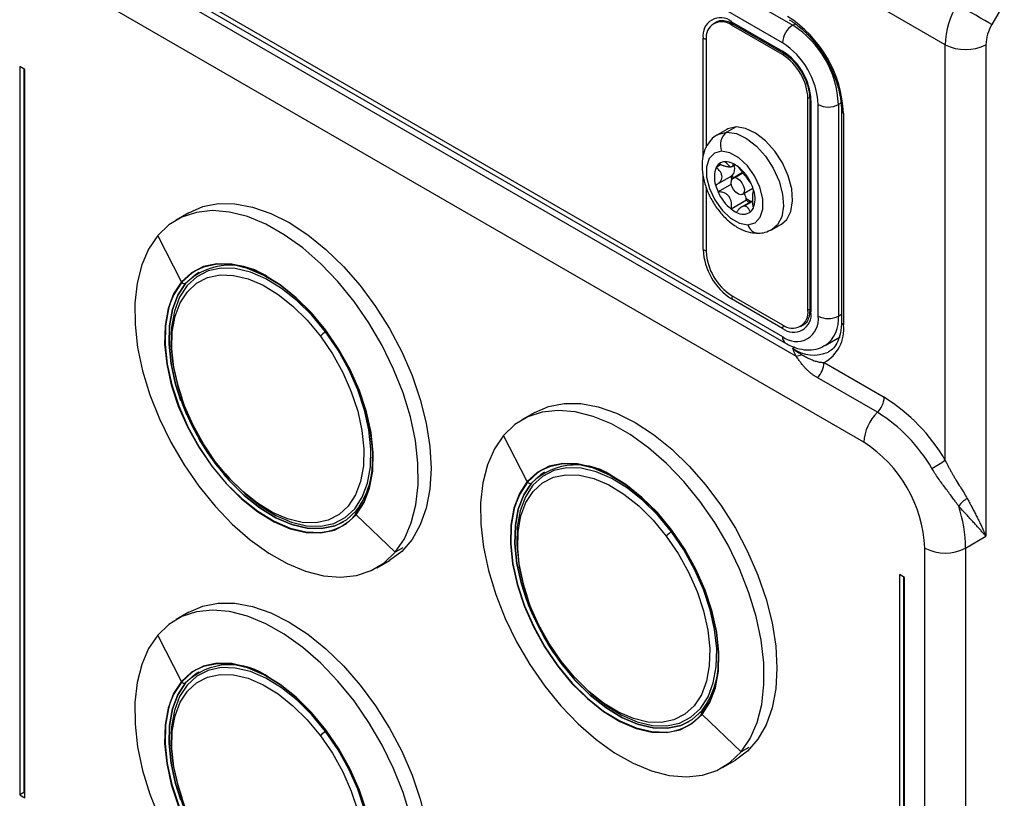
# Model space of a CAD drawing. Header units: millimetres. Extents: x 0 to 699, y 0 to 540.
# Tile 43 of 54: x 550 to 607, y 344 to 389. Entities that reach past the tile are written whole.
import ezdxf

# ---------------------------------------------------------------- set-up
doc = ezdxf.new("R2010")
doc.units = ezdxf.units.MM
doc.header["$LTSCALE"] = 2.5

msp = doc.modelspace()

# ---------------------------------------------------------------- linework, layer by layer
for p, q in [((559.451724, 408.880375), (594.807064, 388.470173)), ((594.217808, 387.449552), (558.862469, 407.859755)), ((610.859944, 396.319963), (606.348099, 388.505219)), ((598.931853, 364.314837), (552.380657, 391.188271)), ((558.862469, 390.848488), (594.217808, 370.438285)), ((558.666331, 390.28121), (595.003201, 369.304381)), ((559.035092, 390.46695), (594.390431, 370.056748)), ((603.645898, 387.34365), (598.04797, 390.575265)), ((590.406724, 388.675144), (590.229948, 388.573093)), ((590.442716, 388.694533), (590.406724, 388.675144)), ((591.27153, 388.674087), (594.217808, 386.973236)), ((591.375091, 388.529736), (591.27153, 388.469951)), ((591.323317, 388.559625), (594.269595, 386.858775)), ((594.807064, 388.470173), (594.953293, 388.554589)), ((594.217808, 386.769101), (591.27153, 388.469951)), ((589.621614, 380.884962), (589.621614, 387.721301)), ((589.798391, 387.61925), (589.798391, 381.397652)), ((603.645898, 363.278185), (603.645898, 387.34365)), ((606.002921, 387.34365), (606.002921, 358.871453)), ((594.217808, 386.769101), (594.394585, 386.871152)), ((550.318262, 385.914584), (550.023634, 386.084669)), ((550.023634, 386.084669), (550.023634, 343.896728)), ((550.259336, 385.948601), (550.259336, 344.032796)), ((550.318262, 343.726642), (550.318262, 385.914584)), ((595.867724, 384.3196), (595.690947, 384.217549)), ((595.690947, 371.969437), (595.690947, 384.217549)), ((595.7945, 384.217549), (595.7945, 371.969437)), ((595.867724, 384.115498), (595.867724, 371.867386)), ((597.604243, 383.961391), (597.458714, 383.877379)), ((596.280203, 371.629267), (596.280203, 383.877379)), ((597.458714, 383.877379), (597.458714, 371.629267)), ((597.631303, 383.537209), (597.631303, 371.289097)), ((597.753342, 383.367124), (597.753342, 371.119012)), ((590.984687, 382.434781), (590.454357, 382.128627)), ((591.530039, 382.582626), (590.999709, 382.276473)), ((591.185942, 380.271933), (590.902068, 380.567198)), ((590.65761, 380.394591), (590.377779, 380.233048)), ((591.305329, 380.296912), (591.47182, 380.393025)), ((591.902163, 379.933421), (591.354272, 379.61713)), ((591.447556, 379.64242), (591.917639, 379.913793)), ((589.621614, 375.473189), (589.621614, 379.760418)), ((590.389958, 379.242995), (591.276962, 379.755052)), ((589.798391, 379.088954), (589.798391, 375.371138)), ((591.252994, 379.257927), (590.486259, 378.8153)), ((591.895894, 378.678911), (592.507277, 379.031854)), ((592.554546, 378.876591), (592.500414, 378.845341)), ((592.126424, 378.335013), (591.242541, 377.824758)), ((592.478343, 378.307115), (591.837659, 377.937256)), ((592.479277, 378.263712), (592.005299, 377.990091)), ((559.826881, 377.611672), (559.090312, 377.186459)), ((593.620767, 376.643651), (594.151097, 376.949804)), ((559.39728, 373.60619), (558.020712, 376.283071)), ((560.402022, 374.166963), (560.401505, 374.166664)), ((559.633366, 373.517753), (559.63285, 373.517455)), ((591.27153, 372.819586), (594.217808, 371.118736)), ((594.217808, 370.9146), (591.27153, 372.615451)), ((595.690947, 371.969437), (595.7945, 372.029217)), ((597.458714, 371.629267), (597.631303, 371.728901)), ((595.25939, 371.015594), (595.436167, 371.117645)), ((596.681911, 369.912349), (597.565795, 370.422604)), ((594.923616, 369.825063), (594.807064, 369.757779)), ((596.624568, 368.93209), (600.110364, 366.919782)), ((599.717527, 366.051467), (596.231731, 368.063774)), ((579.861573, 366.04589), (579.125004, 365.620678)), ((579.431972, 362.040408), (578.055404, 364.717289)), ((580.436714, 362.601181), (580.436197, 362.600883)), ((579.668059, 361.951972), (579.667542, 361.951673)), ((569.523515, 360.120837), (571.783967, 357.954212)), ((568.754993, 359.696431), (568.755509, 359.696729)), ((604.82441, 358.191113), (606.002921, 358.871453)), ((572.225908, 358.209339), (571.783967, 357.954212)), ((602.467387, 309.538889), (602.467387, 358.191113)), ((604.82441, 358.191113), (604.82441, 309.538889)), ((570.714367, 357.050823), (571.450936, 357.476036)), ((601.288876, 356.489875), (600.994248, 356.65996)), ((600.994248, 356.65996), (600.994248, 314.472018)), ((601.22995, 356.523892), (601.22995, 314.608086)), ((601.288876, 314.301933), (601.288876, 356.489875)), ((559.826881, 354.476349), (559.090312, 354.051136)), ((559.39728, 350.470867), (558.020712, 353.147748)), ((560.402022, 351.03164), (560.401505, 351.031341)), ((559.633366, 350.38243), (559.63285, 350.382132)), ((589.558207, 348.555056), (591.818659, 346.38843)), ((588.789685, 348.13065), (588.790201, 348.130948)), ((592.260601, 346.643557), (591.818659, 346.38843)), ((590.749059, 345.485042), (591.485629, 345.910254)), ((550.259336, 344.032796), (550.023634, 343.896728)), ((550.259336, 344.032796), (550.318262, 343.998779)), ((550.023634, 343.896728), (550.318262, 343.726642))]:
    msp.add_line(p, q)
at = {"flags": 128}
for points in [[(606.348099, 388.505219), (606.162879, 388.612175), (605.939487, 388.741166), (605.686509, 388.887234), (605.413665, 389.044767), (605.131442, 389.20771), (604.850685, 389.369802), (604.582183, 389.524814), (604.336254, 389.666789)], [(590.455692, 382.129397), (590.521544, 382.164253), (590.999709, 382.276473)], [(591.530039, 382.582626), (591.051874, 382.470406), (590.984687, 382.434781)], [(590.999709, 382.276473), (591.548603, 382.191721), (592.130818, 381.915773), (592.706677, 381.467435), (593.236938, 380.87726), (593.685463, 380.185468), (594.021687, 379.439203), (594.222695, 378.689321), (594.274791, 377.986927), (594.174423, 377.379886), (593.928431, 376.909569), (593.619432, 376.642882)], [(594.151097, 376.949804), (594.458761, 377.215722), (594.704753, 377.686039), (594.805121, 378.29308), (594.753025, 378.995474), (594.552017, 379.745356), (594.215793, 380.491621), (593.767268, 381.183413), (593.237007, 381.773588), (592.661148, 382.221926), (592.078933, 382.497874), (591.530039, 382.582626)], [(590.683573, 381.175689), (590.269223, 381.059371), (589.97029, 380.745967), (589.816035, 380.266155), (589.821559, 379.666903), (589.98632, 379.00687), (590.29419, 378.350664), (590.715033, 377.76252), (591.207655, 377.300008), (591.723832, 377.008403), (592.21304, 376.91625)], [(592.21304, 376.91625), (592.62739, 377.032568), (592.926323, 377.345972), (593.080577, 377.825784), (593.075054, 378.425035), (592.910293, 379.085069), (592.602423, 379.741274), (592.181579, 380.329419), (591.688958, 380.791931), (591.17278, 381.083535), (590.683573, 381.175689)], [(591.80261, 378.653621), (591.659218, 378.687782), (591.510629, 378.792009), (591.379465, 378.950436), (591.285693, 379.138944), (591.243591, 379.328833), (591.259567, 379.491195), (591.33119, 379.601312), (591.447556, 379.64242)], [(591.447556, 379.64242), (591.590948, 379.608259), (591.739537, 379.504032), (591.870701, 379.345604), (591.964473, 379.157097), (592.006575, 378.967208), (591.990599, 378.804846), (591.918976, 378.694729), (591.80261, 378.653621)], [(571.783967, 357.954212), (572.311932, 358.731086), (572.713117, 359.651473), (572.980657, 360.699626), (573.109976, 361.85761), (573.098859, 363.105612), (572.947497, 364.422278), (572.658481, 365.785079), (572.236755, 367.170698), (571.689535, 368.555426), (571.026184, 369.915571), (570.258053, 371.227859), (569.398284, 372.469837), (568.461588, 373.620255), (567.463992, 374.659428), (566.422566, 375.569577), (565.355128, 376.335128), (564.279942, 376.942982), (563.215407, 377.382738), (562.179735, 377.646874), (561.190647, 377.730868), (560.265068, 377.633284), (559.418834, 377.355792), (558.666424, 376.903139), (558.020712, 376.283071)], [(559.826881, 377.611672), (560.634819, 377.963391), (561.528851, 378.137101), (562.493206, 378.129559), (563.511386, 377.940892), (564.565968, 377.574328), (565.638909, 377.036141), (566.711849, 376.335538), (567.766431, 375.484506), (568.784611, 374.497608), (569.748967, 373.391729), (570.642999, 372.185792), (571.451409, 370.900429), (572.160366, 369.557635), (572.757738, 368.180384), (573.233306, 366.792242), (573.578931, 365.416961), (573.788701, 364.078071), (573.859025, 362.798482)], [(558.020712, 376.283071), (557.492747, 375.506197), (557.091562, 374.585809), (556.824021, 373.537656), (556.694703, 372.379672), (556.70582, 371.13167), (556.857181, 369.815005), (557.146197, 368.452203), (557.567923, 367.066584), (558.115143, 365.681856), (558.778494, 364.321712), (559.546626, 363.009424), (560.406395, 361.767445), (561.343091, 360.617027), (562.340687, 359.577854), (563.382113, 358.667705), (564.449551, 357.902155), (565.524736, 357.294301), (566.589272, 356.854544), (567.624944, 356.590409), (568.614031, 356.506414), (569.539611, 356.603998), (570.385845, 356.881491), (571.138255, 357.334143), (571.783967, 357.954212)], [(567.7493, 370.705503), (566.951102, 371.670039), (566.09449, 372.517905), (565.200555, 373.228224), (564.29131, 373.783505), (563.389142, 374.170075), (562.516268, 374.378417), (561.694179, 374.403398), (560.943117, 374.244406), (560.281578, 373.905354), (559.72585, 373.394591), (559.289616, 372.724694), (558.983619, 371.912158), (558.815393, 370.97699), (558.789081, 369.942217), (558.905329, 368.833318), (559.161277, 367.6776), (559.411291, 366.881586)], [(569.523515, 360.120837), (569.978644, 360.819751), (570.297895, 361.667482), (570.473408, 362.643156), (570.50086, 363.72275), (570.379576, 364.87968), (570.112543, 366.085458), (569.706334, 367.310395), (569.170954, 368.524328), (568.519584, 369.697366), (567.768263, 370.800625), (566.935491, 371.80694), (566.041775, 372.691531), (565.10912, 373.432617), (564.160491, 374.01195), (563.219247, 374.415264), (562.308564, 374.63263), (561.450866, 374.658694), (560.667273, 374.492814), (559.977079, 374.139076), (559.39728, 373.60619)], [(560.240581, 374.265775), (559.993954, 374.111691), (559.416337, 373.580811)], [(569.504458, 360.146217), (569.957873, 360.842499), (570.275923, 361.68704), (570.450775, 362.659042), (570.478124, 363.734572), (570.357297, 364.887147), (570.091268, 366.088387), (569.686589, 367.308713), (569.153223, 368.518076), (568.504305, 369.686699), (567.755812, 370.785806), (566.926175, 371.788333), (566.035823, 372.669594), (565.106678, 373.407891), (564.16162, 373.985043), (563.223918, 374.386839), (562.316663, 374.603387), (561.462194, 374.629353), (560.68155, 374.464098), (560.240581, 374.265775)], [(561.355832, 363.204493), (560.664071, 364.220293), (560.064337, 365.300341), (559.571398, 366.418041), (559.197391, 367.545873), (558.951526, 368.656065), (558.839857, 369.721282), (558.865133, 370.715292), (559.026732, 371.613622), (559.320675, 372.39415), (559.739724, 373.037659), (560.273561, 373.528301), (560.909041, 373.853997), (561.630516, 374.006727), (562.420221, 373.982729), (563.258711, 373.782595), (564.12534, 373.411252), (564.998768, 372.877845), (565.857488, 372.195508), (566.680357, 371.381041), (567.447112, 370.4545)], [(559.633366, 373.517753), (560.199685, 374.03825), (560.402022, 374.166963)], [(559.39728, 373.60619), (558.942151, 372.907277), (558.6229, 372.059546), (558.447387, 371.083871), (558.419935, 370.004277), (558.541219, 368.847348), (558.808252, 367.641569), (559.214461, 366.416633), (559.749841, 365.2027), (560.401211, 364.029661), (561.152532, 362.926402), (561.985304, 361.920087), (562.87902, 361.035496), (563.811675, 360.294411), (564.760304, 359.715078), (565.701548, 359.311763), (566.612231, 359.094398), (567.469929, 359.068334), (568.253522, 359.234213), (568.943716, 359.587951), (569.523515, 360.120837)], [(559.63285, 373.517455), (559.188303, 372.834791), (558.876474, 372.00677), (558.705042, 371.053781), (558.678228, 369.999288), (558.796692, 368.869257), (559.057517, 367.691513), (559.454281, 366.495057), (559.686146, 365.932163)], [(559.368138, 366.726103), (559.058034, 367.691812), (558.797209, 368.869555), (558.678745, 369.999586), (558.705559, 371.054079), (558.876991, 372.007069), (559.18882, 372.83509), (559.633366, 373.517753)], [(559.416337, 373.580811), (558.962922, 372.884528), (558.749468, 372.377864)], [(558.749468, 372.377864), (558.644872, 372.039988), (558.47002, 371.067986), (558.442671, 369.992456), (558.563498, 368.83988), (558.829527, 367.638641), (559.234206, 366.418315), (559.767572, 365.208951), (560.41649, 364.040328), (561.164983, 362.941221), (561.99462, 361.938695), (562.884972, 361.057433), (563.814117, 360.319137), (564.759175, 359.741984), (565.696877, 359.340188), (566.604132, 359.123641), (567.458601, 359.097675), (567.667452, 359.122025)], [(595.436167, 371.117645), (595.436251, 371.117694), (595.46606, 371.135922)], [(567.447112, 370.4545), (568.138873, 369.4387), (568.738607, 368.358652), (569.231546, 367.240952), (569.605553, 366.11312), (569.851418, 365.002928), (569.963087, 363.937712), (569.937811, 362.943701), (569.776212, 362.045371), (569.482269, 361.264843), (569.06322, 360.621335), (568.529383, 360.130692), (567.893903, 359.804996), (567.172428, 359.652267), (566.382723, 359.676264), (565.544233, 359.876399), (564.677604, 360.247741), (563.804176, 360.781148), (562.945456, 361.463486), (562.122587, 362.277952), (561.355832, 363.204493)], [(561.940508, 362.494392), (562.206428, 362.193653), (563.063041, 361.345787), (563.956976, 360.635468), (564.866221, 360.080187), (565.768388, 359.693617), (566.641263, 359.485275), (567.463352, 359.460293), (568.214413, 359.619286), (568.875953, 359.958338), (569.431681, 360.469101), (569.867914, 361.138998), (570.173912, 361.951534), (570.342138, 362.886702), (570.36845, 363.921475), (570.252202, 365.030374), (569.996254, 366.186092), (569.60691, 367.360174), (569.093757, 368.523709), (568.469429, 369.648047), (567.7493, 370.705503)], [(579.861573, 366.04589), (580.669511, 366.397609), (581.563543, 366.57132), (582.527899, 366.563777), (583.546078, 366.37511), (584.60066, 366.008547), (585.673601, 365.470359), (586.746541, 364.769756), (587.801124, 363.918725), (588.819303, 362.931826), (589.783659, 361.825948), (590.677691, 360.62001), (591.486101, 359.334648), (592.195058, 357.991853), (592.792431, 356.614603), (593.267998, 355.226461), (593.613624, 353.851179), (593.823393, 352.512289), (593.893717, 351.2327)], [(591.818659, 346.38843), (592.346624, 347.165304), (592.747809, 348.085692), (593.01535, 349.133845), (593.144668, 350.291829), (593.133551, 351.53983), (592.98219, 352.856496), (592.693173, 354.219297), (592.271447, 355.604916), (591.724227, 356.989645), (591.060876, 358.349789), (590.292745, 359.662077), (589.432976, 360.904055), (588.49628, 362.054473), (587.498684, 363.093647), (586.457258, 364.003795), (585.38982, 364.769346), (584.314635, 365.3772), (583.250099, 365.816957), (582.214427, 366.081092), (581.225339, 366.165086), (580.29976, 366.067503), (579.453526, 365.79001), (578.701116, 365.337358), (578.055404, 364.717289)], [(578.055404, 364.717289), (577.527439, 363.940415), (577.126254, 363.020027), (576.858713, 361.971875), (576.729395, 360.813891), (576.740512, 359.565889), (576.891873, 358.249223), (577.18089, 356.886422), (577.602616, 355.500803), (578.149836, 354.116075), (578.813186, 352.75593), (579.581318, 351.443642), (580.441087, 350.201664), (581.377783, 349.051246), (582.375379, 348.012072), (583.416805, 347.101924), (584.484243, 346.336373), (585.559428, 345.728519), (586.623964, 345.288762), (587.659636, 345.024627), (588.648723, 344.940633), (589.574303, 345.038217), (590.420537, 345.315709), (591.172947, 345.768362), (591.818659, 346.38843)], [(561.225563, 363.250594), (561.347292, 363.085975), (562.160701, 362.103057), (563.033639, 361.239033), (563.944609, 360.515178), (564.871183, 359.949315), (565.790543, 359.555377), (566.680052, 359.343066), (567.517808, 359.317608), (568.283182, 359.47963), (568.957329, 359.825144), (569.523648, 360.34564)], [(561.355832, 363.204493), (561.337854, 363.181132), (561.326771, 363.162104), (561.322884, 363.147927), (561.324989, 363.1404)], [(587.783992, 359.139721), (586.985794, 360.104258), (586.129182, 360.952124), (585.235247, 361.662442), (584.326002, 362.217723), (583.423835, 362.604294), (582.55096, 362.812635), (581.728871, 362.837617), (580.97781, 362.678624), (580.31627, 362.339572), (579.760542, 361.828809), (579.324308, 361.158912), (579.018311, 360.346376), (578.850085, 359.411208), (578.823773, 358.376435), (578.940021, 357.267537), (579.195969, 356.111818), (579.445984, 355.315805)], [(589.558207, 348.555056), (590.013336, 349.253969), (590.332587, 350.1017), (590.5081, 351.077375), (590.535552, 352.156968), (590.414269, 353.313898), (590.147235, 354.519677), (589.741027, 355.744613), (589.205646, 356.958546), (588.554276, 358.131584), (587.802955, 359.234844), (586.970183, 360.241158), (586.076467, 361.125749), (585.143812, 361.866835), (584.195183, 362.446168), (583.253939, 362.849483), (582.343256, 363.066848), (581.485558, 363.092912), (580.701965, 362.927033), (580.011771, 362.573295), (579.431972, 362.040408)], [(589.53915, 348.580435), (589.992566, 349.276718), (590.310615, 350.121258), (590.485467, 351.09326), (590.512816, 352.16879), (590.391989, 353.321365), (590.12596, 354.522605), (589.721281, 355.742931), (589.187915, 356.952295), (588.538997, 358.120918), (587.790504, 359.220024), (586.960867, 360.222551), (586.070515, 361.103813), (585.14137, 361.842109), (584.196312, 362.419261), (583.25861, 362.821058), (582.351355, 363.037605), (581.496886, 363.063571), (580.716242, 362.898316), (580.275273, 362.699993)], [(568.755509, 359.696729), (568.283699, 359.479929), (567.518325, 359.317906), (566.680569, 359.343364), (565.791059, 359.555676), (564.871699, 359.949613), (563.945126, 360.515476), (563.034155, 361.239332), (562.161218, 362.103356), (561.835386, 362.474276)], [(573.859025, 362.798482), (573.788701, 361.600087), (573.578931, 360.503392), (573.233306, 359.527161), (572.757738, 358.688097), (572.160366, 358.000559), (571.451409, 357.476308), (571.450936, 357.476036)], [(581.390524, 351.638711), (580.698763, 352.654512), (580.099029, 353.734559), (579.60609, 354.85226), (579.232083, 355.980092), (578.986218, 357.090284), (578.874549, 358.1555), (578.899825, 359.149511), (579.061424, 360.04784), (579.355367, 360.828369), (579.774416, 361.471877), (580.308253, 361.96252), (580.943733, 362.288216), (581.665208, 362.440945), (582.454913, 362.416947), (583.293403, 362.216813), (584.160032, 361.845471), (585.03346, 361.312064), (585.89218, 360.629726), (586.715049, 359.815259), (587.481804, 358.888719)], [(580.275273, 362.699993), (580.028647, 362.54591), (579.451029, 362.015029)], [(579.668059, 361.951972), (580.234378, 362.472468), (580.436714, 362.601181)], [(579.431972, 362.040408), (578.976843, 361.341495), (578.657592, 360.493764), (578.482079, 359.518089), (578.454627, 358.438496), (578.575911, 357.281566), (578.842944, 356.075788), (579.249153, 354.850851), (579.784533, 353.636918), (580.435904, 352.46388), (581.187224, 351.360621), (582.019996, 350.354306), (582.913712, 349.469715), (583.846368, 348.728629), (584.794996, 348.149296), (585.736241, 347.745982), (586.646924, 347.528616), (587.504621, 347.502552), (588.288214, 347.668431), (588.978408, 348.022169), (589.558207, 348.555056)], [(579.667542, 361.951673), (579.222995, 361.26901), (578.911166, 360.440989), (578.739735, 359.487999), (578.71292, 358.433506), (578.831384, 357.303475), (579.09221, 356.125732), (579.488973, 354.929275), (579.720838, 354.366381)], [(579.40283, 355.160322), (579.092726, 356.12603), (578.831901, 357.303774), (578.713437, 358.433804), (578.740251, 359.488297), (578.911683, 360.441287), (579.223512, 361.269308), (579.668059, 361.951972)], [(579.451029, 362.015029), (578.997614, 361.318746), (578.78416, 360.812082)], [(578.78416, 360.812082), (578.679564, 360.474206), (578.504712, 359.502204), (578.477363, 358.426674), (578.598191, 357.274099), (578.864219, 356.072859), (579.268898, 354.852533), (579.802264, 353.643169), (580.451182, 352.474546), (581.199675, 351.37544), (582.029312, 350.372913), (582.919665, 349.491651), (583.848809, 348.753355), (584.793868, 348.176203), (585.731569, 347.774406), (586.638824, 347.557859), (587.493293, 347.531893), (587.702144, 347.556243)], [(587.481804, 358.888719), (588.173565, 357.872918), (588.773299, 356.792871), (589.266238, 355.67517), (589.640245, 354.547339), (589.88611, 353.437146), (589.997779, 352.37193), (589.972503, 351.377919), (589.810904, 350.47959), (589.516961, 349.699061), (589.097912, 349.055553), (588.564075, 348.56491), (587.928595, 348.239214), (587.20712, 348.086485), (586.417415, 348.110483), (585.578925, 348.310617), (584.712296, 348.681959), (583.838868, 349.215367), (582.980148, 349.897704), (582.157279, 350.712171), (581.390524, 351.638711)], [(581.9752, 350.92861), (582.241121, 350.627871), (583.097733, 349.780005), (583.991668, 349.069686), (584.900913, 348.514405), (585.80308, 348.127835), (586.675955, 347.919494), (587.498044, 347.894512), (588.249105, 348.053504), (588.910645, 348.392556), (589.466373, 348.903319), (589.902607, 349.573216), (590.208604, 350.385753), (590.37683, 351.320921), (590.403142, 352.355694), (590.286894, 353.464592), (590.030946, 354.620311), (589.641602, 355.794393), (589.128449, 356.957927), (588.504121, 358.082265), (587.783992, 359.139721)], [(559.826881, 354.476349), (560.634819, 354.828068), (561.528851, 355.001778), (562.493206, 354.994236), (563.511386, 354.805569), (564.565968, 354.439005), (565.638909, 353.900818), (566.711849, 353.200214), (567.766431, 352.349183), (568.784611, 351.362285), (569.748967, 350.256406), (570.642999, 349.050469), (571.451409, 347.765106), (572.160366, 346.422312), (572.757738, 345.045061), (573.233306, 343.656919), (573.578931, 342.281638), (573.788701, 340.942748), (573.859025, 339.663159)], [(572.886253, 337.115144), (572.980657, 337.564303), (573.109976, 338.722287), (573.098859, 339.970289), (572.947497, 341.286955), (572.658481, 342.649756), (572.236755, 344.035375), (571.689535, 345.420103), (571.026184, 346.780248), (570.258053, 348.092536), (569.398284, 349.334514), (568.461588, 350.484932), (567.463992, 351.524105), (566.422566, 352.434254), (565.355128, 353.199805), (564.279942, 353.807659), (563.215407, 354.247415), (562.179735, 354.511551), (561.190647, 354.595545), (560.265068, 354.497961), (559.418834, 354.220469), (558.666424, 353.767816), (558.020712, 353.147748)], [(558.020712, 353.147748), (557.492747, 352.370874), (557.091562, 351.450486), (556.824021, 350.402333), (556.694703, 349.244349), (556.70582, 347.996347), (556.857181, 346.679682), (557.146197, 345.31688), (557.567923, 343.931261), (558.115143, 342.546533), (558.778494, 341.186389), (559.546626, 339.874101), (560.406395, 338.632122), (561.343091, 337.481704), (562.340687, 336.442531), (563.382113, 335.532382), (564.449551, 334.766832), (565.410565, 334.215799)], [(569.523515, 336.985514), (569.978644, 337.684428), (570.297895, 338.532159), (570.473408, 339.507833), (570.50086, 340.587427), (570.379576, 341.744357), (570.112543, 342.950135), (569.706334, 344.175072), (569.170954, 345.389005), (568.519584, 346.562043), (567.768263, 347.665302), (566.935491, 348.671617), (566.041775, 349.556208), (565.10912, 350.297294), (564.160491, 350.876627), (563.219247, 351.279941), (562.308564, 351.497307), (561.450866, 351.523371), (560.667273, 351.357491), (559.977079, 351.003753), (559.39728, 350.470867)], [(569.504458, 337.010894), (569.957873, 337.707176), (570.275923, 338.551717), (570.450775, 339.523719), (570.478124, 340.599249), (570.357297, 341.751824), (570.091268, 342.953064), (569.686589, 344.17339), (569.153223, 345.382753), (568.504305, 346.551376), (567.755812, 347.650483), (566.926175, 348.65301), (566.035823, 349.534271), (565.106678, 350.272568), (564.16162, 350.84972), (563.223918, 351.251516), (562.316663, 351.468064), (561.462194, 351.49403), (560.68155, 351.328775), (560.240581, 351.130452)], [(581.260255, 351.684812), (581.381984, 351.520193), (582.195394, 350.537276), (583.068331, 349.673252), (583.979302, 348.949396), (584.905875, 348.383533), (585.825235, 347.989596), (586.714744, 347.777284), (587.5525, 347.751826), (588.317874, 347.913849), (588.992021, 348.259362), (589.55834, 348.779859)], [(581.390524, 351.638711), (581.372547, 351.615351), (581.361464, 351.596323), (581.357577, 351.582145), (581.359681, 351.574618)], [(567.7493, 347.57018), (566.951102, 348.534716), (566.09449, 349.382582), (565.200555, 350.092901), (564.29131, 350.648182), (563.389142, 351.034752), (562.516268, 351.243094), (561.694179, 351.268075), (560.943117, 351.109083), (560.281578, 350.770031), (559.72585, 350.259268), (559.289616, 349.589371), (558.983619, 348.776835), (558.815393, 347.841667), (558.789081, 346.806894), (558.905329, 345.697995), (559.161277, 344.542277), (559.411291, 343.746263)], [(561.355832, 340.06917), (560.664071, 341.08497), (560.064337, 342.165018), (559.571398, 343.282718), (559.197391, 344.41055), (558.951526, 345.520742), (558.839857, 346.585959), (558.865133, 347.579969), (559.026732, 348.478299), (559.320675, 349.258827), (559.739724, 349.902336), (560.273561, 350.392978), (560.909041, 350.718674), (561.630516, 350.871404), (562.420221, 350.847406), (563.258711, 350.647272), (564.12534, 350.275929), (564.998768, 349.742522), (565.857488, 349.060185), (566.680357, 348.245718), (567.447112, 347.319177)], [(560.240581, 351.130452), (559.993954, 350.976368), (559.416337, 350.445488)], [(559.633366, 350.38243), (560.199685, 350.902927), (560.402022, 351.03164)], [(588.790201, 348.130948), (588.318391, 347.914147), (587.553017, 347.752125), (586.715261, 347.777583), (585.825751, 347.989894), (584.906391, 348.383832), (583.979818, 348.949695), (583.068848, 349.67355), (582.19591, 350.537574), (581.870078, 350.908494)], [(593.893717, 351.2327), (593.823393, 350.034305), (593.613624, 348.93761), (593.267998, 347.961379), (592.792431, 347.122316), (592.195058, 346.434777), (591.486101, 345.910527), (591.485629, 345.910254)], [(559.39728, 350.470867), (558.942151, 349.771954), (558.6229, 348.924223), (558.447387, 347.948548), (558.419935, 346.868954), (558.541219, 345.712025), (558.808252, 344.506246), (559.214461, 343.28131), (559.749841, 342.067377), (560.401211, 340.894338), (561.152532, 339.791079), (561.985304, 338.784764), (562.87902, 337.900173), (563.811675, 337.159088), (564.760304, 336.579755), (565.701548, 336.17644), (566.612231, 335.959075), (567.469929, 335.933011), (567.754762, 335.969537)], [(559.63285, 350.382132), (559.188303, 349.699468), (558.876474, 348.871447), (558.705042, 347.918458), (558.678228, 346.863965), (558.796692, 345.733934), (559.057517, 344.55619), (559.454281, 343.359734), (559.686146, 342.79684)], [(559.368138, 343.59078), (559.058034, 344.556489), (558.797209, 345.734232), (558.678745, 346.864263), (558.705559, 347.918756), (558.876991, 348.871746), (559.18882, 349.699767), (559.633366, 350.38243)], [(559.416337, 350.445488), (558.962922, 349.749205), (558.749468, 349.242541)], [(558.749468, 349.242541), (558.644872, 348.904665), (558.47002, 347.932663), (558.442671, 346.857133), (558.563498, 345.704557), (558.829527, 344.503318), (559.234206, 343.282992), (559.767572, 342.073628), (560.41649, 340.905005), (561.164983, 339.805898), (561.99462, 338.803372), (562.884972, 337.92211), (563.814117, 337.183814), (564.759175, 336.606661), (565.696877, 336.204865), (566.604132, 335.988318), (567.458601, 335.962352), (567.667452, 335.986702)], [(561.940508, 339.359069), (562.206428, 339.05833), (563.063041, 338.210464), (563.956976, 337.500145), (564.866221, 336.944864), (565.768388, 336.558294), (566.641263, 336.349952), (567.463352, 336.32497), (568.214413, 336.483963), (568.875953, 336.823015), (569.431681, 337.333778), (569.867914, 338.003675), (570.173912, 338.816211), (570.342138, 339.751379), (570.36845, 340.786152), (570.252202, 341.895051), (569.996254, 343.050769), (569.60691, 344.224851), (569.093757, 345.388386), (568.469429, 346.512724), (567.7493, 347.57018)], [(567.447112, 347.319177), (568.138873, 346.303377), (568.738607, 345.223329), (569.231546, 344.105629), (569.605553, 342.977797), (569.851418, 341.867605), (569.963087, 340.802389), (569.937811, 339.808378), (569.776212, 338.910048), (569.482269, 338.12952), (569.06322, 337.486012), (568.529383, 336.995369), (567.893903, 336.669673), (567.172428, 336.516944), (566.382723, 336.540941), (565.544233, 336.741076), (564.677604, 337.112418), (563.804176, 337.645825), (562.945456, 338.328163), (562.122587, 339.142629), (561.355832, 340.06917)]]:
    msp.add_lwpolyline(points, dxfattribs=at)
for centre, radius, start, end in [((608.452449, 387.179455), 4.809354, 148.8562722, 178.0435014), ((590.627454, 387.884464), 1.018988, 50.7967148, 189.214037), ((590.696462, 387.764931), 0.909811, 50.7967148, 189.214037), ((591.39403, 388.660565), 0.123244, 173.7011525, 234.9866671), ((590.716935, 383.046929), 7.043689, 2.6054785, 57.3945217), ((608.406196, 387.261552), 2.404677, 148.8562722, 178.0435014), ((595.497155, 387.391334), 1.280671, 122.6054783, 177.3945215), ((591.701654, 383.615401), 5.763018, 2.6054785, 57.3945217), ((589.793572, 388.049545), 0.370559, 242.3512514, 270.8883521), ((591.802489, 383.673618), 4.482347, 2.6054785, 57.3945217), ((604.82441, 389.618168), 2.561703, 242.6096722, 297.3903278), ((594.343084, 386.960939), 0.125878, 174.3936284, 234.1413687), ((592.285553, 383.95249), 3.585878, 2.6054785, 57.3945217), ((592.49258, 384.072006), 3.201677, 2.6054785, 57.3945217), ((595.919882, 384.230341), 0.126132, 186.281261, 245.5740351), ((596.869458, 385.014639), 1.280852, 242.6096722, 297.3903278), ((597.83996, 383.558161), 0.209756, 185.8709758, 245.60997), ((591.5428, 381.524714), 0.92741, 125.8453407, 202.1073632), ((590.90796, 379.980393), 0.586834, 90.5752461, 128.0524325), ((590.901801, 379.588392), 0.978806, 63.4159589, 89.9843686), ((591.718108, 379.677066), 1.451068, 157.4708308, 198.3066375), ((590.950887, 379.944546), 0.641628, 129.0979914, 153.2794179), ((590.911321, 380.155747), 0.546669, 314.6082553, 19.5592912), ((590.618964, 378.961622), 1.666113, 51.5909956, 64.3634473), ((589.967962, 378.195848), 2.67084, 23.8700188, 50.8536663), ((593.648479, 380.378102), 2.508861, 194.9343813, 199.429001), ((591.13786, 379.995998), 0.278217, 299.9983473, 304.4446061), ((593.482473, 380.296611), 2.250559, 193.6222309, 197.8196196), ((592.874532, 379.902038), 2.6239, 195.0371041, 204.4670021), ((592.928651, 379.896091), 2.67084, 203.8700188, 230.8536663), ((590.022081, 378.1899), 2.6239, 15.0371041, 24.4670021), ((591.178505, 378.414873), 1.451068, 337.4708308, 18.3066375), ((590.808185, 378.140618), 1.334588, 13.6806226, 26.6629918), ((593.124972, 379.674878), 1.589199, 230.0684788, 242.8135584), ((591.080018, 378.211868), 1.053628, 6.7118936, 13.4120917), ((593.235253, 379.745958), 1.79451, 231.8370294, 238.9129512), ((592.277648, 379.130317), 1.666113, 231.5909956, 244.3634473), ((591.936825, 378.265201), 0.741736, 239.1785582, 303.885335), ((591.945726, 378.147392), 0.641628, 309.0979914, 333.2794179), ((592.860125, 377.093354), 0.670883, 195.3067013, 266.9929724), ((593.203785, 375.636197), 3.585878, 182.6054785, 237.3945217), ((589.791188, 375.791572), 0.360726, 241.9597609, 271.1440967), ((592.996757, 375.516681), 3.201677, 182.6054785, 237.3945217), ((562.230961, 370.844685), 3.72745, 52.1018461, 134.1884935), ((559.562222, 373.677725), 0.175142, 213.5969455, 293.7820948), ((591.632021, 372.603136), 0.360702, 148.8562722, 178.0435014), ((594.792875, 371.823755), 0.909811, 230.7967148, 9.214037), ((595.919615, 371.981914), 0.125735, 185.6947993, 245.6253417), ((594.861884, 371.704223), 1.018988, 230.7967148, 9.214037), ((595.022902, 371.425313), 1.273735, 230.7967148, 9.214037), ((596.869458, 372.766526), 1.280852, 242.6096722, 297.3903278), ((595.576915, 371.445287), 1.890771, 306.1147822, 5.5839687), ((594.588028, 370.899421), 0.370532, 149.1106, 177.6521025), ((595.568924, 370.861725), 2.199517, 298.6817128, 6.7175172), ((597.839827, 371.309891), 0.209558, 185.6947993, 245.6253417), ((568.575487, 369.403428), 1.542071, 122.3957809, 137.0313951), ((594.635043, 370.39723), 0.41925, 174.3803457, 234.2936451), ((596.029386, 371.466524), 2.100924, 234.4226109, 293.8471353), ((594.841771, 370.33003), 1.038275, 278.9445795, 296.9831118), ((595.322705, 368.99805), 1.303533, 314.2152254, 357.0995386), ((598.808501, 366.985742), 1.303533, 314.2152254, 357.0995386), ((594.581165, 358.014545), 10.482142, 30.1425537, 58.1641447), ((601.535579, 364.182917), 2.607066, 134.2152254, 177.0995386), ((594.778804, 358.097241), 9.362729, 30.1425537, 58.1641447), ((572.718289, 371.621469), 14.217415, 209.7949316, 217.7861043), ((594.791307, 357.841808), 7.684024, 2.6054785, 57.3945217), ((565.546778, 363.278828), 4.941567, 323.5889253, 2.029312), ((582.265653, 359.278903), 3.72745, 52.1018437, 134.1884932), ((592.813871, 379.826024), 19.777861, 300.5793767, 303.208303), ((579.596914, 362.111943), 0.175142, 213.5969455, 293.7820948), ((605.700299, 359.694058), 1.574751, 119.8227421, 144.125403), ((596.606164, 358.081388), 8.218978, 0.7649336, 17.9684239), ((567.261292, 362.010056), 2.916452, 278.0053266, 320.2769134), ((569.600071, 360.237651), 0.132296, 125.2868155, 223.7203077), ((588.61018, 357.837647), 1.542071, 122.3957809, 137.0313951), ((603.645898, 360.465631), 2.561703, 242.6096722, 297.3903278), ((592.752981, 360.055687), 14.217415, 209.7949316, 217.7861043), ((562.230961, 347.709362), 3.72745, 52.1018556, 134.1884947), ((585.58147, 351.713047), 4.941567, 323.5889256, 2.0293144), ((559.562222, 350.542402), 0.175142, 213.5969455, 293.7820948), ((587.295984, 350.444275), 2.916452, 278.0053266, 320.2769134), ((589.634763, 348.67187), 0.132296, 125.2868155, 223.7203077), ((568.575487, 346.268105), 1.542071, 122.3957809, 137.0313951)]:
    msp.add_arc(centre, radius, start, end)
for points, knots in [([(590.391077, 388.651689), (590.453026, 388.687698), (590.586394, 388.765222), (590.885485, 388.750186), (591.153036, 388.65515), (591.301262, 388.571997), (591.323317, 388.559625)], [0, 0, 0, 0, 0.287560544, 0.61907923, 0.94332424, 1, 1, 1, 1]), ([(594.598747, 388.78977), (594.698551, 388.728679), (594.990464, 388.549998), (595.47617, 388.150207), (596.010441, 387.596439), (596.314235, 387.16562), (596.456584, 386.96375)], [0, 0, 0, 0, 0.152346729, 0.445591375, 0.740219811, 1, 1, 1, 1]), ([(594.269595, 386.858775), (594.339142, 386.81491), (594.543407, 386.686075), (594.847256, 386.418565), (595.043306, 386.15052), (595.123492, 386.040887)], [0, 0, 0, 0, 0.2337736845, 0.6866045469, 1, 1, 1, 1]), ([(596.456584, 386.96375), (596.476867, 386.936665), (596.664471, 386.686149), (596.952809, 386.146654), (597.293482, 385.378706), (597.519866, 384.606339), (597.619895, 383.989073), (597.628447, 383.650317), (597.631303, 383.537209)], [0, 0, 0, 0, 0.026307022, 0.24331474, 0.460336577, 0.676743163, 0.892067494, 1, 1, 1, 1]), ([(595.123492, 386.040887), (595.161719, 385.993281), (595.322507, 385.793045), (595.537019, 385.368047), (595.728754, 384.831025), (595.790297, 384.444985), (595.793776, 384.256767), (595.7945, 384.217549)], [0, 0, 0, 0, 0.089203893, 0.375202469, 0.660951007, 0.929355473, 1, 1, 1, 1]), ([(590.462501, 382.115849), (590.428625, 382.101816), (590.232586, 382.020609), (589.964288, 381.723317), (589.697557, 381.270536), (589.559313, 380.727917), (589.541053, 380.115439), (589.653086, 379.445699), (589.89281, 378.759478), (590.245236, 378.101136), (590.691731, 377.507175), (591.215779, 377.006452), (591.778114, 376.649539), (592.323484, 376.447238), (592.669677, 376.430758), (592.824574, 376.423384)], [0, 0, 0, 0, 0.015729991, 0.09102844, 0.16470487, 0.241268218, 0.323391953, 0.409993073, 0.497572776, 0.58495207, 0.672675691, 0.761475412, 0.852379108, 0.933949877, 1, 1, 1, 1]), ([(590.34048, 379.221282), (590.362208, 379.231127), (590.404627, 379.250345), (590.462424, 379.285008), (590.514091, 379.322438), (590.559684, 379.36274), (590.604652, 379.410863), (590.646498, 379.468117), (590.692965, 379.558389), (590.722204, 379.681544), (590.698856, 379.834498), (590.636114, 379.962433), (590.557771, 380.066349), (590.476722, 380.152221), (590.411583, 380.205433), (590.377779, 380.233048)], [0, 0, 0, 0, 0.054394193, 0.106189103, 0.155783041, 0.203595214, 0.250076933, 0.313287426, 0.374999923, 0.49916508, 0.623886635, 0.749214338, 0.827587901, 0.910524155, 1, 1, 1, 1]), ([(590.546245, 380.442494), (590.570943, 380.430695), (590.619155, 380.407663), (590.690991, 380.377953), (590.759911, 380.352479), (590.826072, 380.331069), (590.897513, 380.310953), (590.973326, 380.293368), (591.051702, 380.280222), (591.124338, 380.272073), (591.165535, 380.271979), (591.185942, 380.271933)], [0, 0, 0, 0, 0.108918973, 0.212619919, 0.311904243, 0.407615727, 0.500663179, 0.627202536, 0.75074303, 0.876535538, 1, 1, 1, 1]), ([(591.185942, 380.271933), (591.198515, 380.272531), (591.223692, 380.27373), (591.255877, 380.279088), (591.288104, 380.28823), (591.317695, 380.302659), (591.346633, 380.331351), (591.362327, 380.380058), (591.347572, 380.434921), (591.339827, 380.463717)], [0, 0, 0, 0, 0.082340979, 0.164874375, 0.249630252, 0.373514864, 0.500161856, 0.737645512, 1, 1, 1, 1]), ([(591.654072, 380.267181), (591.665219, 380.250318), (591.686982, 380.217397), (591.723376, 380.166072), (591.760971, 380.115027), (591.799802, 380.063951), (591.844528, 380.006318), (591.895618, 379.941479), (591.972381, 379.844616), (592.069867, 379.719606), (592.17783, 379.575082), (592.258996, 379.463311), (592.320149, 379.382084), (592.368135, 379.321764), (592.39593, 379.292056), (592.410354, 379.276639)], [0, 0, 0, 0, 0.0543941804, 0.1061890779, 0.1557830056, 0.2035951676, 0.250076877, 0.3132873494, 0.3749998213, 0.499165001, 0.6238865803, 0.7492142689, 0.8275878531, 0.9105241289, 1, 1, 1, 1]), ([(591.242541, 377.824758), (591.247862, 377.851128), (591.25825, 377.902609), (591.266878, 377.979925), (591.270249, 378.054619), (591.268204, 378.12693), (591.260226, 378.205779), (591.243697, 378.290569), (591.205346, 378.409607), (591.130208, 378.547518), (590.996029, 378.676907), (590.854977, 378.754107), (590.724329, 378.795215), (590.607431, 378.815753), (590.527658, 378.815455), (590.486259, 378.8153)], [0, 0, 0, 0, 0.05439418, 0.106189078, 0.155783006, 0.203595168, 0.250076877, 0.313287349, 0.374999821, 0.499165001, 0.62388658, 0.749214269, 0.827587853, 0.910524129, 1, 1, 1, 1]), ([(592.556133, 378.870657), (592.550873, 378.870319), (592.540605, 378.869661), (592.527831, 378.860989), (592.517129, 378.847208), (592.508322, 378.828141), (592.500103, 378.801233), (592.492817, 378.763931), (592.484763, 378.695834), (592.477871, 378.58558), (592.475003, 378.417492), (592.477858, 378.254985), (592.486707, 378.11095), (592.498844, 377.985297), (592.512004, 377.902078), (592.518834, 377.858891)], [0, 0, 0, 0, 0.054394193, 0.106189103, 0.155783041, 0.203595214, 0.250076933, 0.313287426, 0.374999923, 0.49916508, 0.623886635, 0.749214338, 0.827587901, 0.910524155, 1, 1, 1, 1]), ([(592.005299, 377.990091), (591.992202, 377.98919), (591.965978, 377.987387), (591.925129, 377.977028), (591.877189, 377.958814), (591.821882, 377.929541), (591.743775, 377.872463), (591.648709, 377.777936), (591.588427, 377.679755), (591.556786, 377.628222)], [0, 0, 0, 0, 0.082340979, 0.164874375, 0.249630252, 0.373514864, 0.500161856, 0.737645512, 1, 1, 1, 1]), ([(592.350367, 377.649445), (592.342175, 377.670772), (592.326184, 377.712404), (592.299461, 377.768159), (592.271575, 377.81732), (592.242255, 377.859998), (592.207582, 377.90134), (592.166398, 377.938916), (592.116673, 377.968602), (592.063322, 377.987884), (592.024519, 377.98936), (592.005299, 377.990091)], [0, 0, 0, 0, 0.108918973, 0.212619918, 0.311904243, 0.407615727, 0.500663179, 0.627202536, 0.75074303, 0.876535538, 1, 1, 1, 1]), ([(592.824574, 376.423384), (592.954084, 376.432738), (593.233551, 376.452922), (593.480249, 376.585364), (593.612623, 376.65643)], [0, 0, 0, 0, 0.4634199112, 1, 1, 1, 1]), ([(595.7945, 371.969437), (595.791688, 371.891898), (595.783489, 371.665821), (595.686028, 371.373915), (595.568332, 371.187525), (595.469839, 371.148282), (595.451814, 371.1411)], [0, 0, 0, 0, 0.189453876, 0.552382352, 0.918080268, 1, 1, 1, 1]), ([(597.631303, 371.289097), (597.62825, 371.176928), (597.619363, 370.850405), (597.523395, 370.378409), (597.316967, 369.94133), (597.100082, 369.671128), (596.927506, 369.589233), (596.87243, 369.563097)], [0, 0, 0, 0, 0.130124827, 0.378790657, 0.627641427, 0.881165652, 1, 1, 1, 1]), ([(594.390431, 370.056748), (594.506121, 369.995061), (594.813814, 369.830999), (595.323662, 369.676713), (595.895571, 369.649941), (596.365392, 369.734226), (596.598909, 369.885202), (596.681621, 369.938677)], [0, 0, 0, 0, 0.15308324, 0.407145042, 0.646169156, 0.874672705, 1, 1, 1, 1]), ([(594.807064, 369.757779), (594.85006, 369.723909), (594.931452, 369.659794), (595.046505, 369.576546), (595.147666, 369.507664), (595.234958, 369.451597), (595.288421, 369.41947), (595.312866, 369.404781)], [0, 0, 0, 0, 0.2543901, 0.481561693, 0.681571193, 0.854404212, 1, 1, 1, 1]), ([(596.231731, 368.063774), (596.186481, 368.090805), (596.095752, 368.145005), (595.967099, 368.233822), (595.843649, 368.328153), (595.726028, 368.428302), (595.614205, 368.533788), (595.494704, 368.65831), (595.368112, 368.806974), (595.239804, 368.975199), (595.136894, 369.121882), (595.05924, 369.230225), (595.019387, 369.282962), (595.003201, 369.304381)], [0, 0, 0, 0, 0.0817185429, 0.1638512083, 0.2465675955, 0.3300337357, 0.41441122, 0.49985645, 0.6193671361, 0.7496645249, 0.8747858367, 0.9491467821, 1, 1, 1, 1]), ([(595.312866, 369.404781), (595.35108, 369.382351), (595.429889, 369.336094), (595.548983, 369.269766), (595.674458, 369.203887), (595.807433, 369.139988), (595.973836, 369.069211), (596.170871, 369.003076), (596.395464, 368.950863), (596.549648, 368.938229), (596.624568, 368.93209)], [0, 0, 0, 0, 0.088560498, 0.182636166, 0.282419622, 0.388148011, 0.50010652, 0.675747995, 0.842440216, 1, 1, 1, 1]), ([(559.37327, 366.805194), (559.436639, 366.61749), (559.622729, 366.066283), (560.049944, 365.163684), (560.631646, 364.113361), (561.09274, 363.466312), (561.324984, 363.140406)], [0, 0, 0, 0, 0.1462629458, 0.4295115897, 0.7126559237, 1, 1, 1, 1]), ([(561.324984, 363.140406), (561.449035, 362.974698), (561.61754, 362.74961), (561.80217, 362.54977), (561.850877, 362.497051)], [0, 0, 0, 0, 0.736194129, 1, 1, 1, 1]), ([(603.645898, 363.278185), (603.673632, 363.218875), (603.729034, 363.100394), (603.816905, 362.926689), (603.90728, 362.756207), (603.999909, 362.589177), (604.094082, 362.425463), (604.189224, 362.264982), (604.332298, 362.029697), (604.517516, 361.732863), (604.732597, 361.386007), (604.856842, 361.166704), (604.917146, 361.060262)], [0, 0, 0, 0, 0.071864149, 0.143558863, 0.215093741, 0.286478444, 0.357722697, 0.42883628, 0.499829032, 0.67622616, 0.84285256, 1, 1, 1, 1]), ([(604.424275, 360.616883), (604.388852, 360.668526), (604.322183, 360.765722), (604.223202, 360.903253), (604.134988, 361.022898), (604.011447, 361.187854), (603.852548, 361.397497), (603.646519, 361.669687), (603.443962, 361.945251), (603.242624, 362.230789), (603.052149, 362.513878), (602.933867, 362.704628), (602.875493, 362.798765)], [0, 0, 0, 0, 0.076006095, 0.143050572, 0.2011284, 0.250246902, 0.381822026, 0.5003052, 0.630986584, 0.757498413, 0.880322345, 1, 1, 1, 1]), ([(606.002921, 358.871453), (605.970036, 358.910676), (605.908672, 358.983867), (605.818423, 359.088688), (605.739703, 359.178754), (605.628444, 359.304615), (605.482806, 359.467), (605.285533, 359.683134), (605.085565, 359.900062), (604.870157, 360.132514), (604.652402, 360.367921), (604.49883, 360.535519), (604.424275, 360.616883)], [0, 0, 0, 0, 0.078198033, 0.145920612, 0.203167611, 0.249938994, 0.382141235, 0.499593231, 0.63019234, 0.749655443, 0.878464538, 1, 1, 1, 1]), ([(604.917146, 361.060262), (604.955505, 360.990091), (605.034748, 360.845128), (605.153027, 360.625636), (605.274823, 360.396474), (605.398824, 360.158564), (605.528256, 359.904225), (605.671784, 359.611311), (605.837335, 359.260025), (605.944083, 359.009525), (606.002921, 358.871453)], [0, 0, 0, 0, 0.088392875, 0.182607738, 0.282650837, 0.388527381, 0.500241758, 0.628830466, 0.795417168, 1, 1, 1, 1]), ([(579.407962, 355.239412), (579.471332, 355.051708), (579.657421, 354.500502), (580.084636, 353.597903), (580.666338, 352.54758), (581.127432, 351.900531), (581.359676, 351.574625)], [0, 0, 0, 0, 0.146262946, 0.42951159, 0.712655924, 1, 1, 1, 1]), ([(581.359676, 351.574625), (581.483728, 351.408916), (581.652232, 351.183828), (581.836862, 350.983989), (581.885569, 350.93127)], [0, 0, 0, 0, 0.736194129, 1, 1, 1, 1])]:
    msp.add_open_spline(points, degree=3, knots=knots)
msp.add_open_spline([(595.003201, 369.304381), (594.933196, 369.454846), (594.870138, 369.60632), (594.807064, 369.757779)], degree=3)

doc.saveas('drawing.dxf')
